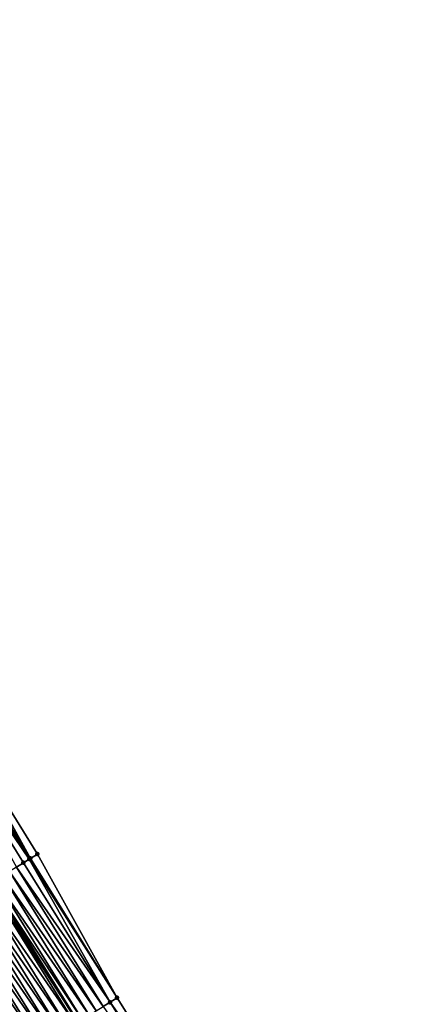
# Model space of a CAD drawing. Header units: feet. Extents: x 2010743 to 2022806, y 818705 to 837694.
# Tile 58 of 256: x 2014041 to 2014090, y 822081 to 822201. Entities that reach past the tile are written whole.
import ezdxf

# ---------------------------------------------------------------- set-up
doc = ezdxf.new("R2010")
doc.units = ezdxf.units.FT
doc.header["$MEASUREMENT"] = 0
doc.layers.add('EP_Travel Lane', color=172, linetype='Continuous', lineweight=53)
doc.layers.add('Road Shots', color=141, linetype='Continuous', lineweight=100)
doc.layers.add('I-77-MM17-21_NB-Surface-Border', color=7, linetype='Continuous')
doc.layers.add('I-77-MM17-21_NB-Surface-TIN', color=7, linetype='Continuous')

msp = doc.modelspace()

# ---------------------------------------------------------------- linework, layer by layer
at = {"layer": 'EP_Travel Lane'}
msp.add_polyline3d([(2013964.44, 822214.9, 275.74), (2013974.68, 822197.72, 275.54), (2013984.93, 822180.73, 275.33), (2013995.29, 822163.62, 275.09), (2014005.69, 822146.53, 274.88), (2014016.17, 822129.5, 274.66), (2014026.66, 822112.47, 274.46), (2014037.15, 822095.55, 274.25), (2014047.71, 822078.56, 274.08), (2014058.24, 822061.67, 273.88), (2014068.93, 822044.76, 273.68), (2014079.61, 822027.85, 273.47), (2014090.38, 822011.12, 273.26)], dxfattribs=at)
at = {"layer": 'I-77-MM17-21_NB-Surface-Border', "color": 3, "linetype": 'Continuous', "lineweight": -3}
msp.add_polyline3d([(2013968.53, 822217.32, 275.51), (2013978.7, 822200.09, 275.34), (2013988.94, 822183.18, 275.17), (2014000.21, 822166.63, 274.86), (2014010.64, 822149.56, 274.59), (2014021.06, 822132.48, 274.45), (2014032.32, 822115.93, 274.16), (2014042.77, 822099.04, 274.04), (2014052.47, 822081.52, 273.93), (2014062.99, 822064.68, 273.74), (2014073.69, 822047.78, 273.54), (2014084.39, 822030.88, 273.31), (2014095.13, 822014.2, 273.1)], dxfattribs=at)
at = {"layer": 'I-77-MM17-21_NB-Surface-TIN', "color": 128, "linetype": 'Continuous', "lineweight": -3}
for points in [[(2014041.92, 822098.51, 274.1), (2014032.32, 822115.93, 274.16), (2014031.47, 822115.41, 274.22)], [(2014041.92, 822098.51, 274.1), (2014042.77, 822099.04, 274.04), (2014032.32, 822115.93, 274.16)], [(2014041.78, 822098.43, 274.1), (2014031.47, 822115.41, 274.22), (2014030.62, 822114.89, 274.29)], [(2014040.22, 822097.45, 274.15), (2014041.07, 822097.98, 274.11), (2014030.62, 822114.89, 274.29)], [(2014041.07, 822097.98, 274.11), (2014041.78, 822098.43, 274.1), (2014030.62, 822114.89, 274.29)], [(2014041.78, 822098.43, 274.1), (2014041.92, 822098.51, 274.1), (2014031.47, 822115.41, 274.22)], [(2014051.62, 822080.99, 273.97), (2014041.07, 822097.98, 274.11), (2014040.22, 822097.45, 274.15)], [(2014051.62, 822080.99, 273.97), (2014041.78, 822098.43, 274.1), (2014041.07, 822097.98, 274.11)], [(2014052.47, 822081.52, 273.93), (2014041.92, 822098.51, 274.1), (2014041.78, 822098.43, 274.1)], [(2014051.62, 822080.99, 273.97), (2014052.47, 822081.52, 273.93), (2014041.78, 822098.43, 274.1)], [(2014052.47, 822081.52, 273.93), (2014042.77, 822099.04, 274.04), (2014041.92, 822098.51, 274.1)], [(2014049.93, 822079.94, 274.02), (2014039.37, 822096.93, 274.19), (2014038.52, 822096.4, 274.22)], [(2014050.77, 822080.47, 274), (2014040.22, 822097.45, 274.15), (2014039.37, 822096.93, 274.19)], [(2014049.93, 822079.94, 274.02), (2014050.77, 822080.47, 274), (2014039.37, 822096.93, 274.19)], [(2014050.77, 822080.47, 274), (2014051.62, 822080.99, 273.97), (2014040.22, 822097.45, 274.15)], [(2014036.82, 822095.34, 274.26), (2014047.71, 822078.56, 274.08), (2014037.15, 822095.55, 274.25)], [(2014048.23, 822078.88, 274.07), (2014037.67, 822095.87, 274.23), (2014037.15, 822095.55, 274.25)], [(2014048.23, 822078.88, 274.07), (2014037.15, 822095.55, 274.25), (2014047.71, 822078.56, 274.08)], [(2014049.08, 822079.41, 274.05), (2014038.52, 822096.4, 274.22), (2014037.67, 822095.87, 274.23)], [(2014048.23, 822078.88, 274.07), (2014049.08, 822079.41, 274.05), (2014037.67, 822095.87, 274.23)], [(2014049.08, 822079.41, 274.05), (2014049.93, 822079.94, 274.02), (2014038.52, 822096.4, 274.22)], [(2014045.68, 822077.3, 274.13), (2014035.13, 822094.29, 274.32), (2014034.28, 822093.76, 274.35)], [(2014046.53, 822077.83, 274.11), (2014035.97, 822094.82, 274.29), (2014035.13, 822094.29, 274.32)], [(2014045.68, 822077.3, 274.13), (2014046.53, 822077.83, 274.11), (2014035.13, 822094.29, 274.32)], [(2014047.38, 822078.35, 274.08), (2014036.82, 822095.34, 274.26), (2014035.97, 822094.82, 274.29)], [(2014046.53, 822077.83, 274.11), (2014047.38, 822078.35, 274.08), (2014035.97, 822094.82, 274.29)], [(2014047.38, 822078.35, 274.08), (2014047.71, 822078.56, 274.08), (2014036.82, 822095.34, 274.26)], [(2014043.98, 822076.24, 274.19), (2014033.43, 822093.23, 274.37), (2014032.58, 822092.7, 274.41)], [(2014044.83, 822076.77, 274.16), (2014034.28, 822093.76, 274.35), (2014033.43, 822093.23, 274.37)], [(2014043.98, 822076.24, 274.19), (2014044.83, 822076.77, 274.16), (2014033.43, 822093.23, 274.37)], [(2014044.83, 822076.77, 274.16), (2014045.68, 822077.3, 274.13), (2014034.28, 822093.76, 274.35)], [(2014042.28, 822075.19, 274.24), (2014031.73, 822092.18, 274.43), (2014030.88, 822091.65, 274.46)], [(2014043.13, 822075.72, 274.22), (2014032.58, 822092.7, 274.41), (2014031.73, 822092.18, 274.43)], [(2014042.28, 822075.19, 274.24), (2014043.13, 822075.72, 274.22), (2014031.73, 822092.18, 274.43)], [(2014043.13, 822075.72, 274.22), (2014043.98, 822076.24, 274.19), (2014032.58, 822092.7, 274.41)], [(2014041.43, 822074.66, 274.27), (2014030.88, 822091.65, 274.46), (2014030.03, 822091.12, 274.49)], [(2014040.58, 822074.13, 274.3), (2014041.43, 822074.66, 274.27), (2014030.03, 822091.12, 274.49)], [(2014041.43, 822074.66, 274.27), (2014042.28, 822075.19, 274.24), (2014030.88, 822091.65, 274.46)], [(2014062.99, 822064.68, 273.74), (2014052.47, 822081.52, 273.93), (2014051.62, 822080.99, 273.97)], [(2014062.15, 822064.14, 273.77), (2014051.62, 822080.99, 273.97), (2014050.77, 822080.47, 274)], [(2014062.15, 822064.14, 273.77), (2014062.99, 822064.68, 273.74), (2014051.62, 822080.99, 273.97)]]:
    msp.add_3dface(points, dxfattribs=at)
at = {"layer": 'Road Shots', "lineweight": 100}
for p in [(2014041.07, 822097.98, 274.11), (2014041.78, 822098.43, 274.1), (2014041.92, 822098.51, 274.1), (2014042.77, 822099.04, 274.04), (2014052.47, 822081.52, 273.93), (2014051.62, 822080.99, 273.97)]:
    msp.add_point(p, dxfattribs=at)

doc.saveas('drawing.dxf')
